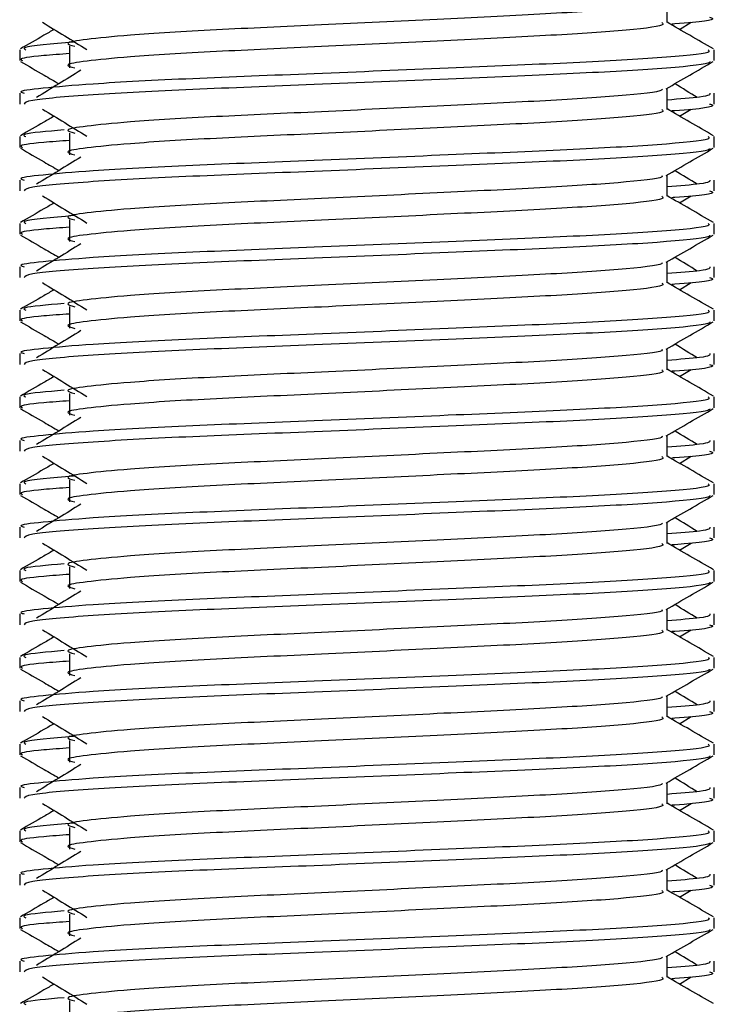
# Model space of a CAD drawing. Header units: millimetres. Extents: x 0 to 420, y 0 to 297.
# Tile 55 of 88: x 284.64 to 286.46, y 167.38 to 169.96. Entities that reach past the tile are written whole.
import ezdxf

# ---------------------------------------------------------------- set-up
doc = ezdxf.new("R2010")
doc.units = ezdxf.units.MM

msp = doc.modelspace()

# ---------------------------------------------------------------- linework, layer by layer
at = {"color": 7, "linetype": 'Continuous', "lineweight": 25}
for p, q in [((286.34, 169.9566), (286.34, 170.0121)), ((286.3728, 169.9388), (286.4032, 169.9575)), ((284.6439, 169.8853), (284.6439, 169.857)), ((284.7748, 169.8947), (284.7748, 169.8379)), ((286.4631, 169.857), (286.4631, 169.8853)), ((286.34, 169.7292), (286.34, 169.7847)), ((284.6439, 169.7716), (284.6439, 169.7433)), ((286.4631, 169.7433), (286.4631, 169.7716)), ((286.3728, 169.7114), (286.4032, 169.7301)), ((284.6439, 169.6579), (284.6439, 169.6296)), ((284.7748, 169.6673), (284.7748, 169.6105)), ((286.4631, 169.6296), (286.4631, 169.6579)), ((286.34, 169.5018), (286.34, 169.5573)), ((284.6439, 169.5442), (284.6439, 169.5159)), ((286.4631, 169.5159), (286.4631, 169.5442)), ((286.3728, 169.484), (286.4032, 169.5027)), ((284.6439, 169.4305), (284.6439, 169.4022)), ((284.7748, 169.4399), (284.7748, 169.3831)), ((286.4631, 169.4022), (286.4631, 169.4305)), ((284.6439, 169.3168), (284.6439, 169.2885)), ((286.34, 169.2744), (286.34, 169.3299)), ((286.4631, 169.2885), (286.4631, 169.3168)), ((286.3728, 169.2566), (286.4032, 169.2753)), ((284.7748, 169.2125), (284.7748, 169.1557)), ((284.6439, 169.2031), (284.6439, 169.1748)), ((286.4631, 169.1748), (286.4631, 169.2031)), ((284.6439, 169.0895), (284.6439, 169.0611)), ((286.34, 169.047), (286.34, 169.1025)), ((286.4631, 169.0611), (286.4631, 169.0895)), ((286.3728, 169.0292), (286.4032, 169.0479)), ((284.7748, 168.9851), (284.7748, 168.9283)), ((284.6439, 168.9757), (284.6439, 168.9474)), ((286.4631, 168.9474), (286.4631, 168.9757)), ((284.6439, 168.8621), (284.6439, 168.8337)), ((286.34, 168.8196), (286.34, 168.8751)), ((286.4631, 168.8337), (286.4631, 168.8621)), ((286.3728, 168.8018), (286.4032, 168.8205)), ((284.6439, 168.7483), (284.6439, 168.72)), ((284.7748, 168.7577), (284.7748, 168.7009)), ((286.4631, 168.72), (286.4631, 168.7483)), ((286.34, 168.5922), (286.34, 168.6477)), ((284.6439, 168.6347), (284.6439, 168.6063)), ((286.4631, 168.6063), (286.4631, 168.6347)), ((286.3728, 168.5744), (286.4032, 168.5931)), ((284.6439, 168.5209), (284.6439, 168.4926)), ((284.7748, 168.5303), (284.7748, 168.4735)), ((286.4631, 168.4926), (286.4631, 168.5209)), ((286.34, 168.3649), (286.34, 168.4203)), ((284.6439, 168.4073), (284.6439, 168.3789)), ((286.4631, 168.3789), (286.4631, 168.4073)), ((286.3728, 168.347), (286.4032, 168.3657)), ((284.6439, 168.2935), (284.6439, 168.2652)), ((284.7748, 168.3029), (284.7748, 168.2461)), ((286.4631, 168.2652), (286.4631, 168.2935)), ((284.6439, 168.1799), (284.6439, 168.1515)), ((286.34, 168.1375), (286.34, 168.1929)), ((286.4631, 168.1515), (286.4631, 168.1799)), ((286.3728, 168.1197), (286.4032, 168.1383)), ((284.6439, 168.0661), (284.6439, 168.0378)), ((284.7748, 168.0755), (284.7748, 168.0187)), ((286.4631, 168.0378), (286.4631, 168.0661)), ((284.6439, 167.9525), (284.6439, 167.9241)), ((286.34, 167.9101), (286.34, 167.9655)), ((286.4631, 167.9241), (286.4631, 167.9525)), ((286.3728, 167.8923), (286.4032, 167.9109)), ((284.7748, 167.8481), (284.7748, 167.7913)), ((284.6439, 167.8387), (284.6439, 167.8104)), ((286.4631, 167.8104), (286.4631, 167.8387)), ((284.6439, 167.7251), (284.6439, 167.6967)), ((286.34, 167.6827), (286.34, 167.7381)), ((286.4631, 167.6967), (286.4631, 167.7251)), ((286.3728, 167.6649), (286.4032, 167.6835)), ((284.7748, 167.6207), (284.7748, 167.5639)), ((284.6439, 167.6113), (284.6439, 167.583)), ((286.4631, 167.583), (286.4631, 167.6113)), ((286.34, 167.4553), (286.34, 167.5107)), ((284.6439, 167.4977), (284.6439, 167.4693)), ((286.4631, 167.4693), (286.4631, 167.4977)), ((286.3728, 167.4375), (286.4032, 167.4561)), ((284.7748, 167.3934), (284.7748, 167.3365))]:
    msp.add_line(p, q, dxfattribs=at)
for points, knots in [([(286.326, 170.0105), (286.327, 170.0092), (286.3312, 170.0035), (286.2241, 169.9918), (286.0185, 169.9785), (285.7389, 169.9653), (285.4354, 169.9503), (285.1479, 169.9377), (284.9355, 169.9248), (284.8131, 169.9124), (284.7559, 169.9034), (284.7782, 169.8972), (284.7881, 169.8945)], [0, 0, 0, 0, 0.035107, 0.156135, 0.273953, 0.391653, 0.512699, 0.629093, 0.748412, 0.840135, 0.92875, 1, 1, 1, 1]), ([(286.4513, 169.9707), (286.4546, 169.9696), (286.4715, 169.9642), (286.4305, 169.9576), (286.355, 169.9527), (286.3524, 169.9526)], [0, 0, 0, 0, 0.190296, 0.972093, 1, 1, 1, 1]), ([(284.7342, 169.9388), (284.7252, 169.9336), (284.6957, 169.9166), (284.6662, 169.8995), (284.6456, 169.8876)], [0, 0, 0, 0, 0.303338, 1, 1, 1, 1]), ([(284.7038, 169.9575), (284.7232, 169.9456), (284.7619, 169.9219), (284.8006, 169.8981), (284.8199, 169.8862)], [0, 0, 0, 0, 0.500011, 1, 1, 1, 1]), ([(286.3264, 169.9565), (286.3289, 169.9542), (286.3364, 169.9476), (286.2257, 169.9349), (286.0181, 169.9217), (285.7391, 169.9084), (285.4354, 169.8934), (285.1479, 169.8808), (284.9355, 169.8679), (284.8131, 169.8556), (284.7559, 169.8465), (284.7782, 169.8404), (284.7881, 169.8377)], [0, 0, 0, 0, 0.059132, 0.177163, 0.292064, 0.406849, 0.524898, 0.638409, 0.754774, 0.844226, 0.930647, 1, 1, 1, 1]), ([(286.4614, 169.8876), (286.4408, 169.8995), (286.4003, 169.9229), (286.3599, 169.9463), (286.34, 169.9578)], [0, 0, 0, 0, 0.508368, 1, 1, 1, 1]), ([(286.4473, 169.8853), (286.4502, 169.8831), (286.4587, 169.8765), (286.3308, 169.8639), (286.0908, 169.8506), (285.7681, 169.8374), (285.4168, 169.8224), (285.0847, 169.8098), (284.8379, 169.7969), (284.6996, 169.7845), (284.6364, 169.7771), (284.6517, 169.7727), (284.6553, 169.7716)], [0, 0, 0, 0, 0.061077, 0.184512, 0.304677, 0.424721, 0.548174, 0.666888, 0.788581, 0.882129, 0.97251, 1, 1, 1, 1]), ([(284.7846, 169.9056), (284.7282, 169.9008), (284.6451, 169.8938), (284.6561, 169.8874), (284.6597, 169.8853)], [0, 0, 0, 0, 0.678995, 1, 1, 1, 1]), ([(284.7748, 169.8753), (284.7506, 169.8736), (284.6763, 169.8681), (284.6409, 169.8624), (284.6495, 169.858), (284.6515, 169.857)], [0, 0, 0, 0, 0.270543, 0.831179, 1, 1, 1, 1]), ([(284.6461, 169.8547), (284.6666, 169.8428), (284.7002, 169.8234), (284.7337, 169.8039), (284.7467, 169.7964)], [0, 0, 0, 0, 0.61317, 1, 1, 1, 1]), ([(286.4522, 169.8545), (286.4515, 169.8531), (286.4486, 169.8472), (286.3311, 169.8354), (286.0907, 169.8222), (285.768, 169.809), (285.4171, 169.7939), (285.0835, 169.7814), (284.821, 169.7673), (284.6627, 169.7539), (284.6578, 169.7464), (284.6557, 169.7433)], [0, 0, 0, 0, 0.039912, 0.166158, 0.289058, 0.411836, 0.5381, 0.659517, 0.783982, 0.909693, 1, 1, 1, 1]), ([(284.8042, 169.8317), (284.7848, 169.8198), (284.7461, 169.7961), (284.7074, 169.7723), (284.6881, 169.7605)], [0, 0, 0, 0, 0.49999, 1, 1, 1, 1]), ([(286.3375, 169.7832), (286.3581, 169.7952), (286.3992, 169.819), (286.4404, 169.8428), (286.4609, 169.8547)], [0, 0, 0, 0, 0.499936, 1, 1, 1, 1]), ([(286.326, 169.7831), (286.327, 169.7818), (286.3312, 169.7761), (286.2241, 169.7644), (286.0185, 169.7511), (285.7389, 169.7379), (285.4354, 169.7229), (285.1479, 169.7103), (284.9355, 169.6974), (284.8131, 169.6851), (284.7559, 169.676), (284.7782, 169.6698), (284.7881, 169.6671)], [0, 0, 0, 0, 0.035107, 0.156135, 0.273953, 0.391653, 0.512699, 0.629093, 0.748412, 0.840135, 0.92875, 1, 1, 1, 1]), ([(286.4189, 169.7605), (286.3996, 169.7723), (286.3801, 169.7843), (286.3605, 169.7963), (286.3603, 169.7964)], [0, 0, 0, 0, 0.989832, 1, 1, 1, 1]), ([(286.4517, 169.7716), (286.4522, 169.7682), (286.4531, 169.7625), (286.3728, 169.7563), (286.34, 169.7537)], [0, 0, 0, 0, 0.590683, 1, 1, 1, 1]), ([(284.7038, 169.7301), (284.7232, 169.7182), (284.7619, 169.6945), (284.8006, 169.6707), (284.8199, 169.6588)], [0, 0, 0, 0, 0.500011, 1, 1, 1, 1]), ([(286.3264, 169.7291), (286.3289, 169.7269), (286.3364, 169.7202), (286.2257, 169.7075), (286.0181, 169.6943), (285.7391, 169.681), (285.4354, 169.666), (285.1479, 169.6535), (284.9355, 169.6405), (284.8131, 169.6282), (284.7559, 169.6191), (284.7782, 169.613), (284.7881, 169.6103)], [0, 0, 0, 0, 0.059132, 0.177163, 0.292064, 0.406849, 0.524898, 0.638409, 0.754774, 0.844226, 0.930647, 1, 1, 1, 1]), ([(286.4614, 169.6602), (286.4408, 169.6721), (286.4003, 169.6955), (286.3599, 169.7189), (286.34, 169.7304)], [0, 0, 0, 0, 0.508368, 1, 1, 1, 1]), ([(286.4513, 169.7433), (286.4546, 169.7422), (286.4715, 169.7368), (286.4305, 169.7302), (286.355, 169.7254), (286.3524, 169.7252)], [0, 0, 0, 0, 0.190296, 0.972093, 1, 1, 1, 1]), ([(284.7342, 169.7114), (284.7252, 169.7062), (284.6957, 169.6892), (284.6662, 169.6721), (284.6456, 169.6602)], [0, 0, 0, 0, 0.3033381, 1, 1, 1, 1]), ([(286.4473, 169.6579), (286.4502, 169.6557), (286.4587, 169.6492), (286.3308, 169.6365), (286.0908, 169.6232), (285.7681, 169.61), (285.4168, 169.595), (285.0847, 169.5824), (284.8379, 169.5695), (284.6996, 169.5571), (284.6364, 169.5497), (284.6517, 169.5453), (284.6553, 169.5442)], [0, 0, 0, 0, 0.061077, 0.184512, 0.304677, 0.424721, 0.548174, 0.666888, 0.788581, 0.882129, 0.97251, 1, 1, 1, 1]), ([(284.76, 169.6755), (284.7155, 169.6716), (284.6448, 169.6656), (284.6556, 169.66), (284.6597, 169.6579)], [0, 0, 0, 0, 0.629852, 1, 1, 1, 1]), ([(284.6461, 169.6273), (284.6666, 169.6154), (284.7002, 169.596), (284.7337, 169.5765), (284.7467, 169.569)], [0, 0, 0, 0, 0.61317, 1, 1, 1, 1]), ([(284.7748, 169.6479), (284.7506, 169.6462), (284.6763, 169.6407), (284.6409, 169.635), (284.6495, 169.6306), (284.6515, 169.6296)], [0, 0, 0, 0, 0.270543, 0.831179, 1, 1, 1, 1]), ([(286.4522, 169.6271), (286.4515, 169.6257), (286.4486, 169.6198), (286.3311, 169.608), (286.0907, 169.5948), (285.768, 169.5816), (285.4171, 169.5665), (285.0835, 169.554), (284.821, 169.5399), (284.6627, 169.5265), (284.6578, 169.519), (284.6557, 169.5159)], [0, 0, 0, 0, 0.039912, 0.166158, 0.289058, 0.411836, 0.5381, 0.659517, 0.783982, 0.909693, 1, 1, 1, 1]), ([(286.3375, 169.5558), (286.3581, 169.5678), (286.3992, 169.5916), (286.4404, 169.6154), (286.4609, 169.6273)], [0, 0, 0, 0, 0.499936, 1, 1, 1, 1]), ([(284.8042, 169.6043), (284.7848, 169.5924), (284.7461, 169.5687), (284.7074, 169.5449), (284.6881, 169.5331)], [0, 0, 0, 0, 0.49999, 1, 1, 1, 1]), ([(286.326, 169.5557), (286.327, 169.5544), (286.3312, 169.5487), (286.2241, 169.537), (286.0185, 169.5237), (285.7389, 169.5105), (285.4354, 169.4955), (285.1479, 169.4829), (284.9355, 169.47), (284.8131, 169.4577), (284.7559, 169.4486), (284.7782, 169.4424), (284.7881, 169.4397)], [0, 0, 0, 0, 0.035107, 0.156135, 0.273953, 0.391653, 0.512699, 0.629093, 0.748412, 0.840135, 0.92875, 1, 1, 1, 1]), ([(286.4189, 169.5331), (286.3996, 169.5449), (286.3801, 169.5569), (286.3605, 169.5689), (286.3603, 169.569)], [0, 0, 0, 0, 0.989832, 1, 1, 1, 1]), ([(286.4517, 169.5442), (286.4522, 169.5409), (286.4531, 169.5351), (286.3728, 169.5289), (286.34, 169.5263)], [0, 0, 0, 0, 0.590683, 1, 1, 1, 1]), ([(284.7038, 169.5027), (284.7232, 169.4908), (284.7619, 169.4671), (284.8006, 169.4433), (284.8199, 169.4315)], [0, 0, 0, 0, 0.500011, 1, 1, 1, 1]), ([(286.3264, 169.5017), (286.3289, 169.4995), (286.3364, 169.4928), (286.2257, 169.4801), (286.0181, 169.4669), (285.7391, 169.4536), (285.4354, 169.4386), (285.1479, 169.4261), (284.9355, 169.4131), (284.8131, 169.4008), (284.7559, 169.3917), (284.7782, 169.3856), (284.7881, 169.3829)], [0, 0, 0, 0, 0.059132, 0.177163, 0.292064, 0.406849, 0.524898, 0.638409, 0.754774, 0.844226, 0.930647, 1, 1, 1, 1]), ([(286.4614, 169.4328), (286.4408, 169.4447), (286.4003, 169.4681), (286.3599, 169.4915), (286.34, 169.503)], [0, 0, 0, 0, 0.508368, 1, 1, 1, 1]), ([(286.4513, 169.5159), (286.4546, 169.5148), (286.4715, 169.5094), (286.4305, 169.5028), (286.355, 169.498), (286.3524, 169.4978)], [0, 0, 0, 0, 0.190296, 0.972093, 1, 1, 1, 1]), ([(284.7342, 169.484), (284.7252, 169.4788), (284.6957, 169.4618), (284.6662, 169.4447), (284.6456, 169.4328)], [0, 0, 0, 0, 0.303338, 1, 1, 1, 1]), ([(284.7846, 169.4508), (284.7282, 169.446), (284.6451, 169.439), (284.6561, 169.4326), (284.6597, 169.4305)], [0, 0, 0, 0, 0.678995, 1, 1, 1, 1]), ([(286.4473, 169.4305), (286.4502, 169.4283), (286.4587, 169.4218), (286.3308, 169.4091), (286.0908, 169.3958), (285.7681, 169.3826), (285.4168, 169.3676), (285.0847, 169.355), (284.8379, 169.3421), (284.6996, 169.3297), (284.6364, 169.3223), (284.6517, 169.3179), (284.6553, 169.3168)], [0, 0, 0, 0, 0.061077, 0.184512, 0.304677, 0.424721, 0.548174, 0.666888, 0.788581, 0.882129, 0.97251, 1, 1, 1, 1]), ([(284.7748, 169.4205), (284.7506, 169.4188), (284.6763, 169.4133), (284.6409, 169.4076), (284.6495, 169.4032), (284.6515, 169.4022)], [0, 0, 0, 0, 0.270543, 0.831179, 1, 1, 1, 1]), ([(284.6461, 169.3999), (284.6666, 169.388), (284.7002, 169.3686), (284.7337, 169.3491), (284.7467, 169.3416)], [0, 0, 0, 0, 0.61317, 1, 1, 1, 1]), ([(286.4522, 169.3997), (286.4515, 169.3983), (286.4486, 169.3924), (286.3311, 169.3807), (286.0907, 169.3674), (285.768, 169.3542), (285.4171, 169.3391), (285.0835, 169.3266), (284.821, 169.3125), (284.6627, 169.2991), (284.6578, 169.2916), (284.6557, 169.2885)], [0, 0, 0, 0, 0.039912, 0.166158, 0.289058, 0.411836, 0.5381, 0.659517, 0.783982, 0.909693, 1, 1, 1, 1]), ([(286.3375, 169.3285), (286.3581, 169.3404), (286.3992, 169.3642), (286.4404, 169.388), (286.4609, 169.3999)], [0, 0, 0, 0, 0.4999356, 1, 1, 1, 1]), ([(284.8042, 169.3769), (284.7848, 169.365), (284.7461, 169.3413), (284.7074, 169.3175), (284.6881, 169.3057)], [0, 0, 0, 0, 0.49999, 1, 1, 1, 1]), ([(286.4189, 169.3057), (286.3996, 169.3175), (286.3801, 169.3295), (286.3605, 169.3415), (286.3603, 169.3416)], [0, 0, 0, 0, 0.989832, 1, 1, 1, 1]), ([(286.326, 169.3283), (286.327, 169.327), (286.3312, 169.3213), (286.2241, 169.3096), (286.0185, 169.2963), (285.7389, 169.2831), (285.4354, 169.2681), (285.1479, 169.2555), (284.9355, 169.2426), (284.8131, 169.2303), (284.7559, 169.2212), (284.7782, 169.215), (284.7881, 169.2123)], [0, 0, 0, 0, 0.035107, 0.156135, 0.273953, 0.391653, 0.512699, 0.629093, 0.748412, 0.840135, 0.92875, 1, 1, 1, 1]), ([(286.4517, 169.3168), (286.4522, 169.3135), (286.4531, 169.3077), (286.3728, 169.3015), (286.34, 169.2989)], [0, 0, 0, 0, 0.590683, 1, 1, 1, 1]), ([(284.7038, 169.2753), (284.7232, 169.2634), (284.7619, 169.2397), (284.8006, 169.2159), (284.8199, 169.2041)], [0, 0, 0, 0, 0.500011, 1, 1, 1, 1]), ([(286.3264, 169.2743), (286.3289, 169.2721), (286.3364, 169.2655), (286.2257, 169.2527), (286.0181, 169.2395), (285.7391, 169.2262), (285.4354, 169.2112), (285.1479, 169.1987), (284.9355, 169.1858), (284.8131, 169.1734), (284.7559, 169.1643), (284.7782, 169.1582), (284.7881, 169.1555)], [0, 0, 0, 0, 0.059132, 0.177163, 0.292064, 0.406849, 0.524898, 0.638409, 0.754774, 0.844226, 0.930647, 1, 1, 1, 1]), ([(286.4614, 169.2054), (286.4408, 169.2173), (286.4003, 169.2407), (286.3599, 169.2641), (286.34, 169.2756)], [0, 0, 0, 0, 0.508368, 1, 1, 1, 1]), ([(286.4513, 169.2885), (286.4546, 169.2874), (286.4715, 169.282), (286.4305, 169.2754), (286.355, 169.2706), (286.3524, 169.2704)], [0, 0, 0, 0, 0.190296, 0.972093, 1, 1, 1, 1]), ([(284.7342, 169.2566), (284.7252, 169.2515), (284.6957, 169.2344), (284.6662, 169.2173), (284.6456, 169.2054)], [0, 0, 0, 0, 0.303338, 1, 1, 1, 1]), ([(284.76, 169.2207), (284.7155, 169.2168), (284.6448, 169.2108), (284.6556, 169.2052), (284.6597, 169.2031)], [0, 0, 0, 0, 0.6298517, 1, 1, 1, 1]), ([(286.4473, 169.2031), (286.4502, 169.2009), (286.4587, 169.1944), (286.3308, 169.1817), (286.0908, 169.1684), (285.7681, 169.1552), (285.4168, 169.1402), (285.0847, 169.1276), (284.8379, 169.1147), (284.6996, 169.1023), (284.6364, 169.0949), (284.6517, 169.0905), (284.6553, 169.0895)], [0, 0, 0, 0, 0.0610772, 0.1845123, 0.3046768, 0.4247211, 0.5481742, 0.6668878, 0.7885815, 0.8821287, 0.9725098, 1, 1, 1, 1]), ([(284.7748, 169.1931), (284.7506, 169.1914), (284.6763, 169.1859), (284.6409, 169.1802), (284.6495, 169.1758), (284.6515, 169.1748)], [0, 0, 0, 0, 0.270543, 0.831179, 1, 1, 1, 1]), ([(284.6461, 169.1725), (284.6666, 169.1606), (284.7002, 169.1412), (284.7337, 169.1217), (284.7467, 169.1142)], [0, 0, 0, 0, 0.61317, 1, 1, 1, 1]), ([(286.4522, 169.1723), (286.4515, 169.1709), (286.4486, 169.165), (286.3311, 169.1533), (286.0907, 169.14), (285.768, 169.1268), (285.4171, 169.1117), (285.0835, 169.0992), (284.821, 169.0851), (284.6627, 169.0717), (284.6578, 169.0642), (284.6557, 169.0611)], [0, 0, 0, 0, 0.039912, 0.166158, 0.289058, 0.411836, 0.5381, 0.659517, 0.783982, 0.909693, 1, 1, 1, 1]), ([(286.3375, 169.1011), (286.3581, 169.113), (286.3992, 169.1368), (286.4404, 169.1606), (286.4609, 169.1725)], [0, 0, 0, 0, 0.499936, 1, 1, 1, 1]), ([(284.8042, 169.1495), (284.7848, 169.1376), (284.7461, 169.1139), (284.7074, 169.0901), (284.6881, 169.0783)], [0, 0, 0, 0, 0.49999, 1, 1, 1, 1]), ([(286.4189, 169.0783), (286.3996, 169.0901), (286.3801, 169.1021), (286.3605, 169.1141), (286.3603, 169.1142)], [0, 0, 0, 0, 0.989832, 1, 1, 1, 1]), ([(286.326, 169.1009), (286.327, 169.0996), (286.3312, 169.0939), (286.2241, 169.0822), (286.0185, 169.0689), (285.7389, 169.0557), (285.4354, 169.0407), (285.1479, 169.0281), (284.9355, 169.0152), (284.8131, 169.0029), (284.7559, 168.9938), (284.7782, 168.9876), (284.7881, 168.9849)], [0, 0, 0, 0, 0.035107, 0.156135, 0.273953, 0.391653, 0.512699, 0.629093, 0.748412, 0.840135, 0.92875, 1, 1, 1, 1]), ([(286.4517, 169.0895), (286.4522, 169.0861), (286.4531, 169.0803), (286.3728, 169.0741), (286.34, 169.0715)], [0, 0, 0, 0, 0.590683, 1, 1, 1, 1]), ([(286.4513, 169.0611), (286.4546, 169.06), (286.4715, 169.0546), (286.4305, 169.048), (286.355, 169.0432), (286.3524, 169.043)], [0, 0, 0, 0, 0.190296, 0.972093, 1, 1, 1, 1]), ([(284.7038, 169.0479), (284.7232, 169.036), (284.7619, 169.0123), (284.8006, 168.9885), (284.8199, 168.9767)], [0, 0, 0, 0, 0.500011, 1, 1, 1, 1]), ([(286.3264, 169.0469), (286.3289, 169.0447), (286.3364, 169.0381), (286.2257, 169.0254), (286.0181, 169.0121), (285.7391, 168.9989), (285.4354, 168.9838), (285.1479, 168.9713), (284.9355, 168.9584), (284.8131, 168.946), (284.7559, 168.9369), (284.7782, 168.9308), (284.7881, 168.9281)], [0, 0, 0, 0, 0.059132, 0.1771634, 0.2920638, 0.4068492, 0.5248979, 0.6384095, 0.7547738, 0.8442256, 0.9306466, 1, 1, 1, 1]), ([(286.4614, 168.978), (286.4408, 168.9899), (286.4003, 169.0133), (286.3599, 169.0367), (286.34, 169.0482)], [0, 0, 0, 0, 0.508368, 1, 1, 1, 1]), ([(284.7342, 169.0292), (284.7252, 169.0241), (284.6957, 169.007), (284.6662, 168.9899), (284.6456, 168.978)], [0, 0, 0, 0, 0.303338, 1, 1, 1, 1]), ([(284.76, 168.9933), (284.7155, 168.9894), (284.6448, 168.9834), (284.6556, 168.9778), (284.6597, 168.9757)], [0, 0, 0, 0, 0.6298517, 1, 1, 1, 1]), ([(286.4473, 168.9757), (286.4502, 168.9735), (286.4587, 168.967), (286.3308, 168.9543), (286.0908, 168.941), (285.7681, 168.9278), (285.4168, 168.9128), (285.0847, 168.9002), (284.8379, 168.8873), (284.6996, 168.8749), (284.6364, 168.8675), (284.6517, 168.8631), (284.6553, 168.8621)], [0, 0, 0, 0, 0.061077, 0.184512, 0.304677, 0.424721, 0.548174, 0.666888, 0.788581, 0.882129, 0.97251, 1, 1, 1, 1]), ([(284.7748, 168.9657), (284.7506, 168.964), (284.6763, 168.9585), (284.6409, 168.9528), (284.6495, 168.9484), (284.6515, 168.9474)], [0, 0, 0, 0, 0.270543, 0.831179, 1, 1, 1, 1]), ([(284.6461, 168.9451), (284.6666, 168.9332), (284.7002, 168.9138), (284.7337, 168.8943), (284.7467, 168.8868)], [0, 0, 0, 0, 0.61317, 1, 1, 1, 1]), ([(286.4522, 168.9449), (286.4515, 168.9435), (286.4486, 168.9376), (286.3311, 168.9259), (286.0907, 168.9126), (285.768, 168.8994), (285.4171, 168.8844), (285.0835, 168.8718), (284.821, 168.8577), (284.6627, 168.8443), (284.6578, 168.8368), (284.6557, 168.8337)], [0, 0, 0, 0, 0.039912, 0.166158, 0.289058, 0.411836, 0.5381, 0.659517, 0.783982, 0.909693, 1, 1, 1, 1]), ([(286.3375, 168.8737), (286.3581, 168.8856), (286.3992, 168.9094), (286.4404, 168.9332), (286.4609, 168.9451)], [0, 0, 0, 0, 0.499936, 1, 1, 1, 1]), ([(284.8042, 168.9221), (284.7848, 168.9102), (284.7461, 168.8865), (284.7074, 168.8627), (284.6881, 168.8509)], [0, 0, 0, 0, 0.49999, 1, 1, 1, 1]), ([(286.4189, 168.8509), (286.3996, 168.8627), (286.3801, 168.8747), (286.3605, 168.8867), (286.3603, 168.8868)], [0, 0, 0, 0, 0.989832, 1, 1, 1, 1]), ([(286.326, 168.8735), (286.327, 168.8722), (286.3312, 168.8665), (286.2241, 168.8548), (286.0185, 168.8415), (285.7389, 168.8283), (285.4354, 168.8133), (285.1479, 168.8007), (284.9355, 168.7878), (284.8131, 168.7755), (284.7559, 168.7664), (284.7782, 168.7603), (284.7881, 168.7575)], [0, 0, 0, 0, 0.035107, 0.156135, 0.273953, 0.391653, 0.512699, 0.629093, 0.748412, 0.840135, 0.92875, 1, 1, 1, 1]), ([(286.4517, 168.8621), (286.4522, 168.8587), (286.4531, 168.8529), (286.3728, 168.8467), (286.34, 168.8441)], [0, 0, 0, 0, 0.590683, 1, 1, 1, 1]), ([(286.4513, 168.8337), (286.4546, 168.8326), (286.4715, 168.8272), (286.4305, 168.8206), (286.355, 168.8158), (286.3524, 168.8156)], [0, 0, 0, 0, 0.190296, 0.972093, 1, 1, 1, 1]), ([(284.7342, 168.8018), (284.7252, 168.7967), (284.6957, 168.7796), (284.6662, 168.7625), (284.6456, 168.7506)], [0, 0, 0, 0, 0.3033381, 1, 1, 1, 1]), ([(284.7038, 168.8205), (284.7232, 168.8086), (284.7619, 168.7849), (284.8006, 168.7611), (284.8199, 168.7493)], [0, 0, 0, 0, 0.500011, 1, 1, 1, 1]), ([(286.3264, 168.8195), (286.3289, 168.8173), (286.3364, 168.8107), (286.2257, 168.798), (286.0181, 168.7847), (285.7391, 168.7715), (285.4354, 168.7564), (285.1479, 168.7439), (284.9355, 168.731), (284.8131, 168.7186), (284.7559, 168.7095), (284.7782, 168.7034), (284.7881, 168.7007)], [0, 0, 0, 0, 0.059132, 0.177163, 0.292064, 0.406849, 0.524898, 0.638409, 0.754774, 0.844226, 0.930647, 1, 1, 1, 1]), ([(286.4614, 168.7506), (286.4408, 168.7625), (286.4003, 168.7859), (286.3599, 168.8093), (286.34, 168.8208)], [0, 0, 0, 0, 0.508368, 1, 1, 1, 1]), ([(286.4473, 168.7483), (286.4502, 168.7461), (286.4587, 168.7396), (286.3308, 168.7269), (286.0908, 168.7136), (285.7681, 168.7004), (285.4168, 168.6854), (285.0847, 168.6728), (284.8379, 168.6599), (284.6996, 168.6475), (284.6364, 168.6401), (284.6517, 168.6357), (284.6553, 168.6347)], [0, 0, 0, 0, 0.061077, 0.184512, 0.304677, 0.424721, 0.548174, 0.666888, 0.788581, 0.882129, 0.97251, 1, 1, 1, 1]), ([(284.7846, 168.7686), (284.7282, 168.7639), (284.6451, 168.7569), (284.6561, 168.7504), (284.6597, 168.7483)], [0, 0, 0, 0, 0.678995, 1, 1, 1, 1]), ([(284.7748, 168.7383), (284.7506, 168.7366), (284.6763, 168.7311), (284.6409, 168.7254), (284.6495, 168.721), (284.6515, 168.72)], [0, 0, 0, 0, 0.270543, 0.831179, 1, 1, 1, 1]), ([(284.6461, 168.7177), (284.6666, 168.7058), (284.7002, 168.6864), (284.7337, 168.667), (284.7467, 168.6594)], [0, 0, 0, 0, 0.6131696, 1, 1, 1, 1]), ([(286.4522, 168.7175), (286.4515, 168.7161), (286.4486, 168.7102), (286.3311, 168.6985), (286.0907, 168.6852), (285.768, 168.672), (285.4171, 168.657), (285.0835, 168.6444), (284.821, 168.6303), (284.6627, 168.6169), (284.6578, 168.6094), (284.6557, 168.6063)], [0, 0, 0, 0, 0.039912, 0.166158, 0.289058, 0.411836, 0.5381, 0.659517, 0.783982, 0.909693, 1, 1, 1, 1]), ([(286.3375, 168.6463), (286.3581, 168.6582), (286.3992, 168.682), (286.4404, 168.7058), (286.4609, 168.7177)], [0, 0, 0, 0, 0.499936, 1, 1, 1, 1]), ([(284.8042, 168.6947), (284.7848, 168.6828), (284.7461, 168.6591), (284.7074, 168.6353), (284.6881, 168.6235)], [0, 0, 0, 0, 0.49999, 1, 1, 1, 1]), ([(286.326, 168.6461), (286.327, 168.6448), (286.3312, 168.6391), (286.2241, 168.6274), (286.0185, 168.6141), (285.7389, 168.6009), (285.4354, 168.5859), (285.1479, 168.5733), (284.9355, 168.5604), (284.8131, 168.5481), (284.7559, 168.539), (284.7782, 168.5329), (284.7881, 168.5301)], [0, 0, 0, 0, 0.035107, 0.156135, 0.273953, 0.391653, 0.512699, 0.629093, 0.748412, 0.840135, 0.92875, 1, 1, 1, 1]), ([(286.4189, 168.6235), (286.3996, 168.6353), (286.3801, 168.6473), (286.3605, 168.6593), (286.3603, 168.6594)], [0, 0, 0, 0, 0.989832, 1, 1, 1, 1]), ([(286.4517, 168.6347), (286.4522, 168.6313), (286.4531, 168.6255), (286.3728, 168.6193), (286.34, 168.6167)], [0, 0, 0, 0, 0.590683, 1, 1, 1, 1]), ([(284.7038, 168.5931), (284.7232, 168.5812), (284.7619, 168.5575), (284.8006, 168.5337), (284.8199, 168.5219)], [0, 0, 0, 0, 0.500011, 1, 1, 1, 1]), ([(286.4614, 168.5232), (286.4408, 168.5351), (286.4003, 168.5585), (286.3599, 168.5819), (286.34, 168.5934)], [0, 0, 0, 0, 0.508368, 1, 1, 1, 1]), ([(286.4513, 168.6063), (286.4546, 168.6053), (286.4715, 168.5998), (286.4305, 168.5932), (286.355, 168.5884), (286.3524, 168.5882)], [0, 0, 0, 0, 0.190296, 0.972093, 1, 1, 1, 1]), ([(284.7342, 168.5744), (284.7252, 168.5693), (284.6957, 168.5522), (284.6662, 168.5351), (284.6456, 168.5232)], [0, 0, 0, 0, 0.303338, 1, 1, 1, 1]), ([(286.3264, 168.5921), (286.3289, 168.5899), (286.3364, 168.5833), (286.2257, 168.5706), (286.0181, 168.5573), (285.7391, 168.5441), (285.4354, 168.529), (285.1479, 168.5165), (284.9355, 168.5036), (284.8131, 168.4912), (284.7559, 168.4821), (284.7782, 168.476), (284.7881, 168.4733)], [0, 0, 0, 0, 0.059132, 0.177163, 0.292064, 0.406849, 0.524898, 0.638409, 0.754774, 0.844226, 0.930647, 1, 1, 1, 1]), ([(286.4473, 168.5209), (286.4502, 168.5188), (286.4587, 168.5122), (286.3308, 168.4995), (286.0908, 168.4862), (285.7681, 168.473), (285.4168, 168.458), (285.0847, 168.4454), (284.8379, 168.4325), (284.6996, 168.4201), (284.6364, 168.4127), (284.6517, 168.4083), (284.6553, 168.4073)], [0, 0, 0, 0, 0.061077, 0.184512, 0.304677, 0.424721, 0.548174, 0.666888, 0.788581, 0.882129, 0.97251, 1, 1, 1, 1]), ([(284.76, 168.5385), (284.7155, 168.5347), (284.6448, 168.5286), (284.6556, 168.523), (284.6597, 168.5209)], [0, 0, 0, 0, 0.6298517, 1, 1, 1, 1]), ([(284.6461, 168.4903), (284.6666, 168.4784), (284.7002, 168.459), (284.7337, 168.4396), (284.7467, 168.432)], [0, 0, 0, 0, 0.61317, 1, 1, 1, 1]), ([(284.7748, 168.511), (284.7506, 168.5092), (284.6763, 168.5037), (284.6409, 168.498), (284.6495, 168.4936), (284.6515, 168.4926)], [0, 0, 0, 0, 0.270543, 0.831179, 1, 1, 1, 1]), ([(286.4522, 168.4901), (286.4515, 168.4887), (286.4486, 168.4829), (286.3311, 168.4711), (286.0907, 168.4578), (285.768, 168.4446), (285.4171, 168.4296), (285.0835, 168.417), (284.821, 168.4029), (284.6627, 168.3895), (284.6578, 168.382), (284.6557, 168.3789)], [0, 0, 0, 0, 0.0399117, 0.1661575, 0.2890582, 0.4118359, 0.5381002, 0.6595169, 0.7839817, 0.9096926, 1, 1, 1, 1]), ([(286.3375, 168.4189), (286.3581, 168.4308), (286.3992, 168.4546), (286.4404, 168.4784), (286.4609, 168.4903)], [0, 0, 0, 0, 0.499936, 1, 1, 1, 1]), ([(284.8042, 168.4673), (284.7848, 168.4554), (284.7461, 168.4317), (284.7074, 168.4079), (284.6881, 168.3961)], [0, 0, 0, 0, 0.49999, 1, 1, 1, 1]), ([(286.326, 168.4187), (286.327, 168.4174), (286.3312, 168.4117), (286.2241, 168.4), (286.0185, 168.3867), (285.7389, 168.3735), (285.4354, 168.3585), (285.1479, 168.3459), (284.9355, 168.333), (284.8131, 168.3207), (284.7559, 168.3116), (284.7782, 168.3055), (284.7881, 168.3027)], [0, 0, 0, 0, 0.035107, 0.156135, 0.273953, 0.391653, 0.512699, 0.629093, 0.748412, 0.840135, 0.92875, 1, 1, 1, 1]), ([(286.4189, 168.3961), (286.3996, 168.4079), (286.3801, 168.4199), (286.3605, 168.4319), (286.3603, 168.432)], [0, 0, 0, 0, 0.989832, 1, 1, 1, 1]), ([(286.4517, 168.4073), (286.4522, 168.4039), (286.4531, 168.3981), (286.3728, 168.3919), (286.34, 168.3893)], [0, 0, 0, 0, 0.590683, 1, 1, 1, 1]), ([(284.7038, 168.3657), (284.7232, 168.3538), (284.7619, 168.3301), (284.8006, 168.3063), (284.8199, 168.2945)], [0, 0, 0, 0, 0.500011, 1, 1, 1, 1]), ([(286.3264, 168.3647), (286.3289, 168.3625), (286.3364, 168.3559), (286.2257, 168.3432), (286.0181, 168.3299), (285.7391, 168.3167), (285.4354, 168.3017), (285.1479, 168.2891), (284.9355, 168.2762), (284.8131, 168.2638), (284.7559, 168.2547), (284.7782, 168.2486), (284.7881, 168.2459)], [0, 0, 0, 0, 0.059132, 0.177163, 0.292064, 0.406849, 0.524898, 0.638409, 0.754774, 0.844226, 0.930647, 1, 1, 1, 1]), ([(286.4614, 168.2958), (286.4408, 168.3077), (286.4003, 168.3311), (286.3599, 168.3545), (286.34, 168.366)], [0, 0, 0, 0, 0.508368, 1, 1, 1, 1]), ([(286.4513, 168.3789), (286.4546, 168.3779), (286.4715, 168.3724), (286.4305, 168.3659), (286.355, 168.361), (286.3524, 168.3608)], [0, 0, 0, 0, 0.190296, 0.972093, 1, 1, 1, 1]), ([(284.7342, 168.347), (284.7252, 168.3419), (284.6957, 168.3248), (284.6662, 168.3077), (284.6456, 168.2958)], [0, 0, 0, 0, 0.3033381, 1, 1, 1, 1]), ([(284.76, 168.3111), (284.7155, 168.3073), (284.6448, 168.3012), (284.6556, 168.2956), (284.6597, 168.2935)], [0, 0, 0, 0, 0.6298517, 1, 1, 1, 1]), ([(286.4473, 168.2935), (286.4502, 168.2914), (286.4587, 168.2848), (286.3308, 168.2721), (286.0908, 168.2588), (285.7681, 168.2456), (285.4168, 168.2306), (285.0847, 168.218), (284.8379, 168.2051), (284.6996, 168.1927), (284.6364, 168.1853), (284.6517, 168.1809), (284.6553, 168.1799)], [0, 0, 0, 0, 0.061077, 0.184512, 0.304677, 0.424721, 0.548174, 0.666888, 0.788581, 0.882129, 0.97251, 1, 1, 1, 1]), ([(284.7748, 168.2836), (284.7506, 168.2818), (284.6763, 168.2763), (284.6409, 168.2706), (284.6495, 168.2662), (284.6515, 168.2652)], [0, 0, 0, 0, 0.270543, 0.831179, 1, 1, 1, 1]), ([(284.6461, 168.2629), (284.6666, 168.251), (284.7002, 168.2316), (284.7337, 168.2122), (284.7467, 168.2046)], [0, 0, 0, 0, 0.61317, 1, 1, 1, 1]), ([(286.4522, 168.2627), (286.4515, 168.2613), (286.4486, 168.2555), (286.3311, 168.2437), (286.0907, 168.2304), (285.768, 168.2172), (285.4171, 168.2022), (285.0835, 168.1896), (284.821, 168.1755), (284.6627, 168.1621), (284.6578, 168.1546), (284.6557, 168.1515)], [0, 0, 0, 0, 0.0399117, 0.1661575, 0.2890582, 0.4118359, 0.5381002, 0.6595169, 0.7839817, 0.9096926, 1, 1, 1, 1]), ([(286.3375, 168.1915), (286.3581, 168.2034), (286.3992, 168.2272), (286.4404, 168.251), (286.4609, 168.2629)], [0, 0, 0, 0, 0.499936, 1, 1, 1, 1]), ([(284.8042, 168.2399), (284.7848, 168.228), (284.7461, 168.2043), (284.7074, 168.1805), (284.6881, 168.1687)], [0, 0, 0, 0, 0.49999, 1, 1, 1, 1]), ([(286.326, 168.1913), (286.327, 168.19), (286.3312, 168.1843), (286.2241, 168.1726), (286.0185, 168.1594), (285.7389, 168.1461), (285.4354, 168.1311), (285.1479, 168.1185), (284.9355, 168.1056), (284.8131, 168.0933), (284.7559, 168.0842), (284.7782, 168.0781), (284.7881, 168.0753)], [0, 0, 0, 0, 0.035107, 0.156135, 0.273953, 0.391653, 0.512699, 0.629093, 0.748412, 0.840135, 0.92875, 1, 1, 1, 1]), ([(286.4517, 168.1799), (286.4522, 168.1765), (286.4531, 168.1707), (286.3728, 168.1645), (286.34, 168.1619)], [0, 0, 0, 0, 0.590683, 1, 1, 1, 1]), ([(286.4189, 168.1687), (286.3996, 168.1805), (286.3801, 168.1925), (286.3605, 168.2045), (286.3603, 168.2046)], [0, 0, 0, 0, 0.989832, 1, 1, 1, 1]), ([(284.7038, 168.1383), (284.7232, 168.1264), (284.7619, 168.1027), (284.8006, 168.0789), (284.8199, 168.0671)], [0, 0, 0, 0, 0.500011, 1, 1, 1, 1]), ([(286.3264, 168.1373), (286.3289, 168.1351), (286.3364, 168.1285), (286.2257, 168.1158), (286.0181, 168.1025), (285.7391, 168.0893), (285.4354, 168.0743), (285.1479, 168.0617), (284.9355, 168.0488), (284.8131, 168.0364), (284.7559, 168.0273), (284.7782, 168.0212), (284.7881, 168.0185)], [0, 0, 0, 0, 0.059132, 0.177163, 0.292064, 0.406849, 0.524898, 0.638409, 0.754774, 0.844226, 0.930647, 1, 1, 1, 1]), ([(286.4614, 168.0684), (286.4408, 168.0803), (286.4003, 168.1037), (286.3599, 168.1271), (286.34, 168.1386)], [0, 0, 0, 0, 0.508368, 1, 1, 1, 1]), ([(286.4513, 168.1515), (286.4546, 168.1505), (286.4715, 168.145), (286.4305, 168.1385), (286.355, 168.1336), (286.3524, 168.1334)], [0, 0, 0, 0, 0.190296, 0.972093, 1, 1, 1, 1]), ([(284.7342, 168.1197), (284.7252, 168.1145), (284.6957, 168.0974), (284.6662, 168.0803), (284.6456, 168.0684)], [0, 0, 0, 0, 0.303338, 1, 1, 1, 1]), ([(284.7846, 168.0864), (284.7282, 168.0817), (284.6451, 168.0747), (284.6561, 168.0682), (284.6597, 168.0661)], [0, 0, 0, 0, 0.678995, 1, 1, 1, 1]), ([(286.4473, 168.0661), (286.4502, 168.064), (286.4587, 168.0574), (286.3308, 168.0447), (286.0908, 168.0314), (285.7681, 168.0182), (285.4168, 168.0032), (285.0847, 167.9906), (284.8379, 167.9777), (284.6996, 167.9654), (284.6364, 167.9579), (284.6517, 167.9535), (284.6553, 167.9525)], [0, 0, 0, 0, 0.061077, 0.184512, 0.304677, 0.424721, 0.548174, 0.666888, 0.788581, 0.882129, 0.97251, 1, 1, 1, 1]), ([(284.7748, 168.0562), (284.7506, 168.0544), (284.6763, 168.049), (284.6409, 168.0432), (284.6495, 168.0388), (284.6515, 168.0378)], [0, 0, 0, 0, 0.270543, 0.831179, 1, 1, 1, 1]), ([(284.6461, 168.0355), (284.6666, 168.0236), (284.7002, 168.0042), (284.7337, 167.9848), (284.7467, 167.9773)], [0, 0, 0, 0, 0.61317, 1, 1, 1, 1]), ([(286.4522, 168.0353), (286.4515, 168.0339), (286.4486, 168.0281), (286.3311, 168.0163), (286.0907, 168.003), (285.768, 167.9898), (285.4171, 167.9748), (285.0835, 167.9622), (284.821, 167.9481), (284.6627, 167.9347), (284.6578, 167.9272), (284.6557, 167.9241)], [0, 0, 0, 0, 0.0399117, 0.1661575, 0.2890582, 0.4118359, 0.5381002, 0.6595169, 0.7839817, 0.9096926, 1, 1, 1, 1]), ([(286.3375, 167.9641), (286.3581, 167.976), (286.3992, 167.9998), (286.4404, 168.0236), (286.4609, 168.0355)], [0, 0, 0, 0, 0.499936, 1, 1, 1, 1]), ([(284.8042, 168.0125), (284.7848, 168.0006), (284.7461, 167.9769), (284.7074, 167.9531), (284.6881, 167.9413)], [0, 0, 0, 0, 0.49999, 1, 1, 1, 1]), ([(286.4189, 167.9413), (286.3996, 167.9531), (286.3801, 167.9651), (286.3605, 167.9771), (286.3603, 167.9773)], [0, 0, 0, 0, 0.989832, 1, 1, 1, 1]), ([(286.326, 167.9639), (286.327, 167.9626), (286.3312, 167.9569), (286.2241, 167.9452), (286.0185, 167.932), (285.7389, 167.9187), (285.4354, 167.9037), (285.1479, 167.8911), (284.9355, 167.8782), (284.8131, 167.8659), (284.7559, 167.8568), (284.7782, 167.8507), (284.7881, 167.8479)], [0, 0, 0, 0, 0.035107, 0.156135, 0.273953, 0.391653, 0.512699, 0.629093, 0.748412, 0.840135, 0.92875, 1, 1, 1, 1]), ([(286.4517, 167.9525), (286.4522, 167.9491), (286.4531, 167.9433), (286.3728, 167.9371), (286.34, 167.9345)], [0, 0, 0, 0, 0.590683, 1, 1, 1, 1]), ([(286.4513, 167.9241), (286.4546, 167.9231), (286.4715, 167.9176), (286.4305, 167.9111), (286.355, 167.9062), (286.3524, 167.906)], [0, 0, 0, 0, 0.190296, 0.972093, 1, 1, 1, 1]), ([(284.7038, 167.9109), (284.7232, 167.899), (284.7619, 167.8753), (284.8006, 167.8515), (284.8199, 167.8397)], [0, 0, 0, 0, 0.500011, 1, 1, 1, 1]), ([(286.3264, 167.9099), (286.3289, 167.9077), (286.3364, 167.9011), (286.2257, 167.8884), (286.0181, 167.8751), (285.7391, 167.8619), (285.4354, 167.8469), (285.1479, 167.8343), (284.9355, 167.8214), (284.8131, 167.809), (284.7559, 167.8), (284.7782, 167.7938), (284.7881, 167.7911)], [0, 0, 0, 0, 0.059132, 0.177163, 0.292064, 0.406849, 0.524898, 0.638409, 0.754774, 0.844226, 0.930647, 1, 1, 1, 1]), ([(286.4614, 167.841), (286.4408, 167.8529), (286.4003, 167.8763), (286.3599, 167.8997), (286.34, 167.9112)], [0, 0, 0, 0, 0.508368, 1, 1, 1, 1]), ([(284.7342, 167.8923), (284.7252, 167.8871), (284.6957, 167.87), (284.6662, 167.8529), (284.6456, 167.841)], [0, 0, 0, 0, 0.303338, 1, 1, 1, 1]), ([(284.7846, 167.859), (284.7282, 167.8543), (284.6451, 167.8473), (284.6561, 167.8408), (284.6597, 167.8387)], [0, 0, 0, 0, 0.678995, 1, 1, 1, 1]), ([(286.4473, 167.8387), (286.4502, 167.8366), (286.4587, 167.83), (286.3308, 167.8173), (286.0908, 167.804), (285.7681, 167.7908), (285.4168, 167.7758), (285.0847, 167.7632), (284.8379, 167.7503), (284.6996, 167.738), (284.6364, 167.7305), (284.6517, 167.7261), (284.6553, 167.7251)], [0, 0, 0, 0, 0.061077, 0.184512, 0.304677, 0.424721, 0.548174, 0.666888, 0.788581, 0.882129, 0.97251, 1, 1, 1, 1]), ([(284.7748, 167.8288), (284.7506, 167.827), (284.6763, 167.8216), (284.6409, 167.8158), (284.6495, 167.8114), (284.6515, 167.8104)], [0, 0, 0, 0, 0.270543, 0.831179, 1, 1, 1, 1]), ([(284.6461, 167.8081), (284.6666, 167.7962), (284.7002, 167.7768), (284.7337, 167.7574), (284.7467, 167.7499)], [0, 0, 0, 0, 0.61317, 1, 1, 1, 1]), ([(286.4522, 167.8079), (286.4515, 167.8065), (286.4486, 167.8007), (286.3311, 167.7889), (286.0907, 167.7756), (285.768, 167.7624), (285.4171, 167.7474), (285.0835, 167.7348), (284.821, 167.7207), (284.6627, 167.7073), (284.6578, 167.6998), (284.6557, 167.6967)], [0, 0, 0, 0, 0.039912, 0.166158, 0.289058, 0.411836, 0.5381, 0.659517, 0.783982, 0.909693, 1, 1, 1, 1]), ([(286.3375, 167.7367), (286.3581, 167.7486), (286.3992, 167.7724), (286.4404, 167.7962), (286.4609, 167.8081)], [0, 0, 0, 0, 0.4999356, 1, 1, 1, 1]), ([(284.8042, 167.7851), (284.7848, 167.7732), (284.7461, 167.7495), (284.7074, 167.7258), (284.6881, 167.7139)], [0, 0, 0, 0, 0.49999, 1, 1, 1, 1]), ([(286.4189, 167.7139), (286.3996, 167.7258), (286.3801, 167.7377), (286.3605, 167.7497), (286.3603, 167.7499)], [0, 0, 0, 0, 0.989832, 1, 1, 1, 1]), ([(286.326, 167.7365), (286.327, 167.7352), (286.3312, 167.7295), (286.2241, 167.7178), (286.0185, 167.7046), (285.7389, 167.6913), (285.4354, 167.6763), (285.1479, 167.6637), (284.9355, 167.6508), (284.8131, 167.6385), (284.7559, 167.6294), (284.7782, 167.6233), (284.7881, 167.6205)], [0, 0, 0, 0, 0.035107, 0.156135, 0.273953, 0.391653, 0.512699, 0.629093, 0.748412, 0.840135, 0.92875, 1, 1, 1, 1]), ([(286.4517, 167.7251), (286.4522, 167.7217), (286.4531, 167.7159), (286.3728, 167.7097), (286.34, 167.7071)], [0, 0, 0, 0, 0.590683, 1, 1, 1, 1]), ([(286.4513, 167.6967), (286.4546, 167.6957), (286.4715, 167.6902), (286.4305, 167.6837), (286.355, 167.6788), (286.3524, 167.6786)], [0, 0, 0, 0, 0.190296, 0.972093, 1, 1, 1, 1]), ([(284.7342, 167.6649), (284.7252, 167.6597), (284.6957, 167.6426), (284.6662, 167.6255), (284.6456, 167.6136)], [0, 0, 0, 0, 0.303338, 1, 1, 1, 1]), ([(284.7038, 167.6835), (284.7232, 167.6716), (284.7619, 167.6479), (284.8006, 167.6241), (284.8199, 167.6123)], [0, 0, 0, 0, 0.500011, 1, 1, 1, 1]), ([(286.3264, 167.6825), (286.3289, 167.6803), (286.3364, 167.6737), (286.2257, 167.661), (286.0181, 167.6477), (285.7391, 167.6345), (285.4354, 167.6195), (285.1479, 167.6069), (284.9355, 167.594), (284.8131, 167.5816), (284.7559, 167.5726), (284.7782, 167.5664), (284.7881, 167.5637)], [0, 0, 0, 0, 0.059132, 0.177163, 0.292064, 0.406849, 0.524898, 0.638409, 0.754774, 0.844226, 0.930647, 1, 1, 1, 1]), ([(286.4614, 167.6136), (286.4408, 167.6255), (286.4003, 167.6489), (286.3599, 167.6723), (286.34, 167.6838)], [0, 0, 0, 0, 0.508368, 1, 1, 1, 1]), ([(284.76, 167.6289), (284.7155, 167.6251), (284.6448, 167.619), (284.6556, 167.6134), (284.6597, 167.6113)], [0, 0, 0, 0, 0.6298517, 1, 1, 1, 1]), ([(286.4473, 167.6113), (286.4502, 167.6092), (286.4587, 167.6026), (286.3308, 167.5899), (286.0908, 167.5766), (285.7681, 167.5634), (285.4168, 167.5484), (285.0847, 167.5358), (284.8379, 167.5229), (284.6996, 167.5106), (284.6364, 167.5031), (284.6517, 167.4987), (284.6553, 167.4977)], [0, 0, 0, 0, 0.061077, 0.184512, 0.304677, 0.424721, 0.548174, 0.666888, 0.788581, 0.882129, 0.97251, 1, 1, 1, 1]), ([(284.7748, 167.6014), (284.7506, 167.5996), (284.6763, 167.5942), (284.6409, 167.5884), (284.6495, 167.584), (284.6515, 167.583)], [0, 0, 0, 0, 0.270543, 0.831179, 1, 1, 1, 1]), ([(284.6461, 167.5807), (284.6666, 167.5688), (284.7002, 167.5494), (284.7337, 167.53), (284.7467, 167.5225)], [0, 0, 0, 0, 0.6131696, 1, 1, 1, 1]), ([(286.4522, 167.5805), (286.4515, 167.5791), (286.4486, 167.5733), (286.3311, 167.5615), (286.0907, 167.5482), (285.768, 167.535), (285.4171, 167.52), (285.0835, 167.5074), (284.821, 167.4933), (284.6627, 167.4799), (284.6578, 167.4725), (284.6557, 167.4693)], [0, 0, 0, 0, 0.039912, 0.166158, 0.289058, 0.411836, 0.5381, 0.659517, 0.783982, 0.909693, 1, 1, 1, 1]), ([(286.3375, 167.5093), (286.3581, 167.5212), (286.3992, 167.545), (286.4404, 167.5688), (286.4609, 167.5807)], [0, 0, 0, 0, 0.499936, 1, 1, 1, 1]), ([(284.8042, 167.5577), (284.7848, 167.5458), (284.7461, 167.5221), (284.7074, 167.4984), (284.6881, 167.4865)], [0, 0, 0, 0, 0.49999, 1, 1, 1, 1]), ([(286.326, 167.5091), (286.327, 167.5078), (286.3312, 167.5021), (286.2241, 167.4904), (286.0185, 167.4772), (285.7389, 167.4639), (285.4354, 167.4489), (285.1479, 167.4363), (284.9355, 167.4234), (284.8131, 167.4111), (284.7559, 167.402), (284.7782, 167.3959), (284.7881, 167.3931)], [0, 0, 0, 0, 0.035107, 0.156135, 0.273953, 0.391653, 0.512699, 0.629093, 0.748412, 0.840135, 0.92875, 1, 1, 1, 1]), ([(286.4189, 167.4865), (286.3996, 167.4984), (286.3801, 167.5103), (286.3605, 167.5223), (286.3603, 167.5225)], [0, 0, 0, 0, 0.989832, 1, 1, 1, 1]), ([(286.4517, 167.4977), (286.4522, 167.4943), (286.4531, 167.4885), (286.3728, 167.4823), (286.34, 167.4797)], [0, 0, 0, 0, 0.590683, 1, 1, 1, 1]), ([(286.4513, 167.4693), (286.4546, 167.4683), (286.4715, 167.4628), (286.4305, 167.4563), (286.355, 167.4514), (286.3524, 167.4512)], [0, 0, 0, 0, 0.190296, 0.972093, 1, 1, 1, 1]), ([(284.7342, 167.4375), (284.7252, 167.4323), (284.6957, 167.4152), (284.6662, 167.3981), (284.6456, 167.3862)], [0, 0, 0, 0, 0.303338, 1, 1, 1, 1]), ([(284.7038, 167.4561), (284.7232, 167.4442), (284.7619, 167.4205), (284.8006, 167.3968), (284.8199, 167.3849)], [0, 0, 0, 0, 0.500011, 1, 1, 1, 1]), ([(286.3264, 167.4551), (286.3289, 167.4529), (286.3364, 167.4463), (286.2257, 167.4336), (286.0181, 167.4203), (285.7391, 167.4071), (285.4354, 167.3921), (285.1479, 167.3795), (284.9355, 167.3666), (284.8131, 167.3542), (284.7559, 167.3452), (284.7782, 167.339), (284.7881, 167.3363)], [0, 0, 0, 0, 0.059132, 0.177163, 0.292064, 0.406849, 0.524898, 0.638409, 0.754774, 0.844226, 0.930647, 1, 1, 1, 1]), ([(286.4614, 167.3862), (286.4408, 167.3981), (286.4003, 167.4215), (286.3599, 167.4449), (286.34, 167.4564)], [0, 0, 0, 0, 0.508368, 1, 1, 1, 1]), ([(284.76, 167.4015), (284.7155, 167.3977), (284.6448, 167.3916), (284.6556, 167.386), (284.6597, 167.3839)], [0, 0, 0, 0, 0.6298517, 1, 1, 1, 1])]:
    msp.add_open_spline(points, degree=3, knots=knots, dxfattribs=at)

doc.saveas('drawing.dxf')
